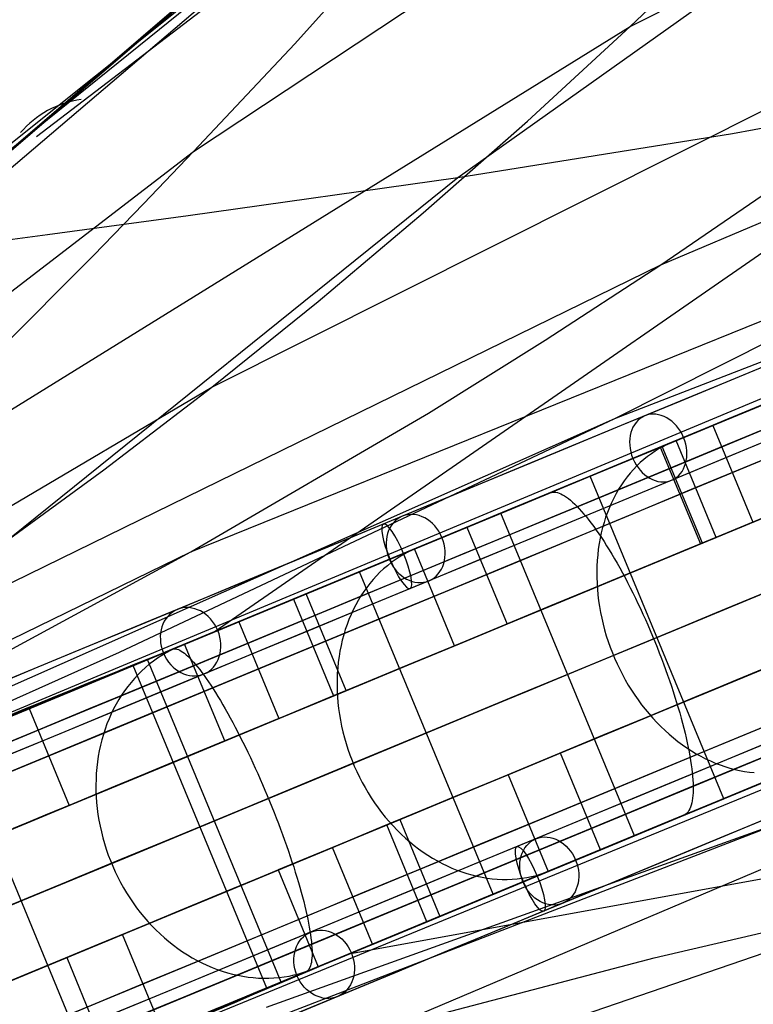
# Model space of a CAD drawing. Extents: x -3378 to 3007, y -425 to 173.
# Tile 201 of 256: x -282 to -219, y -237 to -153. Entities that reach past the tile are written whole.
import ezdxf

# ---------------------------------------------------------------- set-up
doc = ezdxf.new("R2010")
doc.units = 0
doc.layers.add('PREDEFINITO', color=7, linetype='CONTINUOUS')

msp = doc.modelspace()

# ---------------------------------------------------------------- linework, layer by layer
at = {"layer": 'PREDEFINITO'}
for p, q in [((-229.266, -153.382, 2045.296), (-151.865, -114.163, 2250.043)), ((-258.105, -154.857, 1819.001), (-227.045, -120.464, 1806.18)), ((-230.595, -187.079, 2531.204), (-73.934, -126.256, 2909.972)), ((-242.801, -131.864, 1762.158), (-297.355, -175.932, 1605.482)), ((-267.023, -198.53, 2309.743), (-105.762, -133.235, 2712.141)), ((-249.344, -139.191, 1719.987), (-280.286, -162.853, 1637.571)), ((-206.487, -139.669, 1677.792), (-244.086, -166.396, 1579.979)), ((-226.64, -173.86, 2289.64), (-146.327, -139.931, 2492.788)), ((-266.796, -164.126, 1822.987), (-231.265, -140.575, 1924.947)), ((-287.705, -167.583, 1633.711), (-259.065, -144.689, 1720.338)), ((-229.266, -153.382, 2045.296), (-220.495, -145.016, 2040.489)), ((-309.656, -188.65, 1552.223), (-259.535, -145.981, 1696.727)), ((-309.656, -188.65, 1552.223), (-259.535, -145.981, 1696.727)), ((-265.239, -184.376, 2065.648), (-188.225, -145.741, 2269.753)), ((-312.333, -189.627, 1553.425), (-262.52, -146.919, 1698.031)), ((-314.507, -191.413, 1554.711), (-264.937, -148.853, 1699.414)), ((-301.242, -197.908, 1842.249), (-229.266, -153.382, 2045.296)), ((-238.115, -161.51, 2050.229), (-229.266, -153.382, 2045.296)), ((-266.796, -164.126, 1822.987), (-258.105, -154.857, 1819.001)), ((-196.765, -158.188, 1559.869), (-264.935, -205.369, 1384.539)), ((-196.765, -158.188, 1559.869), (-220.497, -162.612, 1569.731)), ((-247.054, -169.39, 2055.276), (-238.115, -161.51, 2050.229)), ((-220.497, -162.612, 1569.731), (-244.086, -166.396, 1579.979)), ((-333.342, -215.233, 1621.232), (-266.796, -164.126, 1822.987)), ((-271.101, -168.625, 1825.111), (-266.796, -164.126, 1822.987)), ((-244.086, -166.396, 1579.979), (-321.877, -228.966, 1375.282)), ((-244.086, -166.396, 1579.979), (-267.278, -169.663, 1590.775)), ((-226.64, -173.86, 2289.64), (-216.839, -167.166, 2284.651)), ((-275.397, -173.044, 1827.331), (-271.101, -168.625, 1825.111)), ((-267.278, -169.663, 1590.775), (-279.357, -171.273, 1596.782)), ((-256.091, -177.014, 2060.421), (-247.054, -169.39, 2055.276)), ((-279.357, -171.273, 1596.782), (-292.117, -172.964, 1603.426)), ((-250.093, -239.401, 2309.743), (-89.894, -171.543, 2712.141)), ((-283.979, -181.647, 1832.026), (-275.397, -173.044, 1827.331)), ((-303.06, -211.264, 2087.013), (-226.64, -173.86, 2289.64)), ((-236.569, -180.334, 2294.641), (-226.64, -173.86, 2289.64)), ((-372.418, -249.894, 2294.478), (-192.006, -174.465, 2751.302)), ((-219.256, -186.454, 2764.504), (-192.006, -174.465, 2751.302)), ((-230.595, -187.079, 2531.204), (-209.092, -176.237, 2521.302)), ((-265.239, -184.376, 2065.648), (-256.091, -177.014, 2060.421)), ((-246.616, -186.596, 2299.658), (-236.569, -180.334, 2294.641)), ((-209.009, -182.203, 1398.886), (-223.476, -188.198, 1394.66)), ((-336.978, -226.766, 1864.603), (-265.239, -184.376, 2065.648)), ((-274.505, -191.471, 2070.94), (-265.239, -184.376, 2065.648)), ((-225.101, -188.874, 2756.574), (-215.759, -185.006, 2769.144)), ((-267.023, -198.53, 2309.743), (-246.616, -186.596, 2299.658)), ((-372.417, -249.894, 2160.979), (-230.595, -187.079, 2531.204)), ((-273.168, -207.133, 2551.254), (-230.595, -187.079, 2531.204)), ((-222.182, -187.662, 2759.647), (-218.738, -195.977, 2759.647)), ((-223.476, -188.198, 1394.66), (-238.023, -194.225, 1390.776)), ((-222.825, -187.928, 2768.353), (-225.694, -189.117, 2770.874)), ((-234.187, -192.635, 2743.79), (-225.101, -188.874, 2756.574)), ((-226.423, -189.457, 2771.526), (-226.776, -189.652, 2771.851)), ((-226.687, -189.528, 1392.77), (-223.243, -197.843, 1392.77)), ((-223.071, -197.772, 2763.39), (-226.515, -189.457, 2763.39)), ((-226.062, -189.279, 2771.2), (-226.423, -189.457, 2771.526)), ((-225.694, -189.117, 2770.874), (-226.062, -189.279, 2771.2)), ((-221.883, -197.28, 1386.953), (-225.327, -188.965, 1386.953)), ((-227.784, -190.33, 2772.818), (-228.102, -190.586, 2773.136)), ((-227.457, -190.088, 2772.498), (-227.784, -190.33, 2772.818)), ((-227.12, -189.862, 2772.175), (-227.457, -190.088, 2772.498)), ((-226.776, -189.652, 2771.851), (-227.12, -189.862, 2772.175)), ((-228.708, -191.143, 2773.764), (-228.996, -191.443, 2774.073)), ((-228.41, -190.857, 2773.452), (-228.708, -191.143, 2773.764)), ((-228.102, -190.586, 2773.136), (-228.41, -190.857, 2773.452)), ((-283.894, -198.309, 2076.279), (-274.505, -191.471, 2070.94)), ((-232.704, -192.021, 2728.247), (-240.167, -195.112, 2734.141)), ((-221.224, -219.737, 2728.247), (-232.704, -192.021, 2728.247)), ((-229.273, -191.756, 2774.379), (-229.539, -192.083, 2774.68)), ((-228.996, -191.443, 2774.073), (-229.273, -191.756, 2774.379)), ((-243.014, -196.288, 2730.799), (-234.187, -192.635, 2743.79)), ((-230.036, -192.775, 2775.268), (-230.267, -193.14, 2775.554)), ((-229.794, -192.423, 2774.976), (-230.036, -192.775, 2775.268)), ((-229.539, -192.083, 2774.68), (-229.794, -192.423, 2774.976)), ((-237.007, -193.803, 1383.869), (-236.162, -193.453, 1379.975)), ((-236.162, -193.453, 1379.975), (-236.05, -193.416, 1379.471)), ((-236.05, -193.416, 1379.471), (-235.93, -193.395, 1378.968)), ((-235.93, -193.395, 1378.968), (-235.804, -193.392, 1378.466)), ((-235.804, -193.392, 1378.466), (-235.672, -193.404, 1377.965)), ((-235.672, -193.404, 1377.965), (-235.533, -193.434, 1377.467)), ((-235.533, -193.434, 1377.467), (-235.388, -193.479, 1376.972)), ((-235.388, -193.479, 1376.972), (-235.238, -193.542, 1376.481)), ((-235.238, -193.542, 1376.481), (-235.081, -193.62, 1375.993)), ((-235.081, -193.62, 1375.993), (-234.919, -193.716, 1375.511)), ((-234.919, -193.716, 1375.511), (-234.752, -193.827, 1375.033)), ((-230.486, -193.516, 2775.835), (-230.691, -193.904, 2776.109)), ((-230.267, -193.14, 2775.554), (-230.486, -193.516, 2775.835)), ((-238.023, -194.225, 1390.776), (-252.666, -200.29, 1387.232)), ((-240.385, -195.202, 1399.446), (-238.274, -194.327, 1389.711)), ((-234.752, -193.827, 1375.033), (-234.58, -193.954, 1374.562)), ((-234.58, -193.954, 1374.562), (-234.402, -194.097, 1374.097)), ((-234.402, -194.097, 1374.097), (-234.22, -194.256, 1373.639)), ((-234.22, -194.256, 1373.639), (-234.033, -194.431, 1373.189)), ((-234.033, -194.431, 1373.189), (-233.842, -194.621, 1372.747)), ((-230.885, -194.302, 2776.378), (-231.065, -194.711, 2776.64)), ((-230.691, -193.904, 2776.109), (-230.885, -194.302, 2776.378)), ((-228.904, -222.918, 1399.446), (-240.385, -195.202, 1399.446)), ((-233.842, -194.621, 1372.747), (-233.647, -194.826, 1372.313)), ((-233.647, -194.826, 1372.313), (-233.448, -195.046, 1371.888)), ((-233.448, -195.046, 1371.888), (-233.246, -195.28, 1371.474)), ((-233.246, -195.28, 1371.474), (-233.04, -195.529, 1371.069)), ((-231.231, -195.129, 2776.895), (-231.385, -195.557, 2777.143)), ((-231.065, -194.711, 2776.64), (-231.231, -195.129, 2776.895)), ((-251.58, -199.832, 2717.604), (-243.014, -196.288, 2730.799)), ((-233.04, -195.529, 1371.069), (-232.831, -195.792, 1370.675)), ((-232.831, -195.792, 1370.675), (-232.619, -196.068, 1370.292)), ((-232.619, -196.068, 1370.292), (-232.404, -196.358, 1369.92)), ((-231.525, -195.994, 2777.384), (-231.651, -196.439, 2777.617)), ((-231.385, -195.557, 2777.143), (-231.525, -195.994, 2777.384)), ((-218.738, -195.977, 2759.647), (-223.071, -197.772, 2763.39)), ((-244.645, -196.967, 2737.678), (-247.631, -198.203, 2740.036)), ((-243.302, -196.41, 2729.453), (-239.858, -204.725, 2729.453)), ((-232.404, -196.358, 1369.92), (-232.188, -196.661, 1369.561)), ((-232.188, -196.661, 1369.561), (-231.969, -196.977, 1369.213)), ((-231.969, -196.977, 1369.213), (-231.748, -197.305, 1368.879)), ((-231.763, -196.892, 2777.841), (-231.861, -197.352, 2778.058)), ((-231.651, -196.439, 2777.617), (-231.763, -196.892, 2777.841)), ((-231.944, -197.819, 2778.266), (-232.014, -198.292, 2778.465)), ((-231.861, -197.352, 2778.058), (-231.944, -197.819, 2778.266)), ((-231.748, -197.305, 1368.879), (-231.525, -197.645, 1368.558)), ((-231.525, -197.645, 1368.558), (-231.302, -197.997, 1368.251)), ((-223.243, -197.843, 1392.77), (-221.883, -197.28, 1386.953)), ((-372.417, -249.891, 2027.773), (-267.023, -198.53, 2309.743)), ((-287.78, -209.758, 2319.91), (-267.023, -198.53, 2309.743)), ((-248.757, -198.757, 2740.95), (-249.117, -198.973, 2741.253)), ((-248.389, -198.556, 2740.646), (-248.757, -198.757, 2740.95)), ((-248.013, -198.372, 2740.341), (-248.389, -198.556, 2740.646)), ((-247.631, -198.203, 2740.036), (-248.013, -198.372, 2740.341)), ((-244.361, -206.591, 2732.952), (-247.806, -198.276, 2732.952)), ((-232.069, -198.77, 2778.655), (-232.11, -199.254, 2778.835)), ((-232.014, -198.292, 2778.465), (-232.069, -198.77, 2778.655)), ((-231.302, -197.997, 1368.251), (-231.077, -198.359, 1367.957)), ((-231.077, -198.359, 1367.957), (-230.851, -198.733, 1367.678)), ((-230.851, -198.733, 1367.678), (-230.625, -199.116, 1367.413)), ((-249.81, -199.453, 2741.855), (-250.143, -199.716, 2742.152)), ((-249.468, -199.206, 2741.555), (-249.81, -199.453, 2741.855)), ((-249.117, -198.973, 2741.253), (-249.468, -199.206, 2741.555)), ((-232.11, -199.254, 2778.835), (-232.136, -199.742, 2779.007)), ((-230.625, -199.116, 1367.413), (-230.399, -199.509, 1367.164)), ((-230.399, -199.509, 1367.164), (-230.173, -199.912, 1366.93)), ((-252.666, -200.29, 1387.232), (-267.407, -206.391, 1384.027)), ((-252.528, -200.232, 2697.198), (-260.26, -203.435, 2702.67)), ((-259.88, -203.267, 2704.21), (-251.58, -199.832, 2717.604)), ((-241.047, -227.948, 2697.198), (-252.528, -200.232, 2697.198)), ((-250.778, -200.284, 2742.739), (-251.08, -200.59, 2743.028)), ((-250.466, -199.993, 2742.447), (-250.778, -200.284, 2742.739)), ((-250.143, -199.716, 2742.152), (-250.466, -199.993, 2742.447)), ((-232.136, -199.742, 2779.007), (-232.147, -200.234, 2779.168)), ((-232.147, -200.234, 2779.168), (-232.145, -200.729, 2779.32)), ((-230.173, -199.912, 1366.93), (-229.947, -200.323, 1366.711)), ((-229.947, -200.323, 1366.711), (-229.721, -200.743, 1366.508)), ((-251.651, -201.242, 2743.595), (-251.919, -201.588, 2743.873)), ((-251.371, -200.909, 2743.314), (-251.651, -201.242, 2743.595)), ((-251.08, -200.59, 2743.028), (-251.371, -200.909, 2743.314)), ((-232.145, -200.729, 2779.32), (-232.127, -201.226, 2779.462)), ((-232.127, -201.226, 2779.462), (-232.095, -201.726, 2779.593)), ((-229.721, -200.743, 1366.508), (-229.497, -201.171, 1366.321)), ((-229.497, -201.171, 1366.321), (-229.273, -201.605, 1366.15)), ((-253.672, -210.447, 1379.1), (-257.116, -202.132, 1379.1)), ((-252.175, -201.945, 2744.145), (-252.419, -202.316, 2744.413)), ((-251.919, -201.588, 2743.873), (-252.175, -201.945, 2744.145)), ((-232.095, -201.726, 2779.593), (-232.049, -202.228, 2779.714)), ((-229.273, -201.605, 1366.15), (-229.051, -202.047, 1365.996)), ((-229.051, -202.047, 1365.996), (-228.831, -202.495, 1365.859)), ((-258.222, -202.59, 1384.98), (-254.778, -210.905, 1384.98)), ((-252.651, -202.697, 2744.676), (-252.869, -203.09, 2744.933)), ((-252.419, -202.316, 2744.413), (-252.651, -202.697, 2744.676)), ((-232.049, -202.228, 2779.714), (-231.988, -202.73, 2779.824)), ((-231.988, -202.73, 2779.824), (-231.913, -203.232, 2779.924)), ((-228.831, -202.495, 1365.859), (-228.612, -202.949, 1365.738)), ((-228.612, -202.949, 1365.738), (-228.396, -203.407, 1365.635)), ((-360.939, -277.607, 2294.478), (-180.032, -203.372, 2751.302)), ((-267.911, -206.592, 2690.624), (-259.88, -203.267, 2704.21)), ((-253.267, -203.907, 2745.429), (-253.446, -204.331, 2745.667)), ((-253.075, -203.494, 2745.184), (-253.267, -203.907, 2745.429)), ((-252.869, -203.09, 2744.933), (-253.075, -203.494, 2745.184)), ((-231.913, -203.232, 2779.924), (-231.824, -203.735, 2780.013)), ((-231.824, -203.735, 2780.013), (-231.72, -204.236, 2780.091)), ((-228.396, -203.407, 1365.635), (-228.182, -203.871, 1365.548)), ((-228.182, -203.871, 1365.548), (-227.97, -204.339, 1365.479)), ((-262.905, -204.53, 2698.258), (-259.461, -212.845, 2698.258)), ((-253.61, -204.763, 2745.899), (-253.761, -205.205, 2746.124)), ((-253.446, -204.331, 2745.667), (-253.61, -204.763, 2745.899)), ((-239.858, -204.725, 2729.453), (-244.361, -206.591, 2732.952)), ((-231.72, -204.236, 2780.091), (-231.603, -204.736, 2780.158)), ((-231.603, -204.736, 2780.158), (-231.471, -205.234, 2780.214)), ((-227.97, -204.339, 1365.479), (-227.762, -204.81, 1365.426)), ((-264.9, -205.357, 2705.953), (-267.994, -206.638, 2708.142)), ((-253.761, -205.205, 2746.124), (-253.898, -205.654, 2746.342)), ((-231.471, -205.234, 2780.214), (-231.326, -205.729, 2780.259)), ((-227.762, -204.81, 1365.426), (-227.557, -205.284, 1365.392)), ((-227.557, -205.284, 1365.392), (-227.355, -205.76, 1365.374)), ((-267.407, -206.391, 1384.027), (-282.24, -212.527, 1381.166)), ((-254.02, -206.111, 2746.552), (-254.128, -206.576, 2746.755)), ((-253.898, -205.654, 2746.342), (-254.02, -206.111, 2746.552)), ((-231.326, -205.729, 2780.259), (-231.167, -206.22, 2780.293)), ((-231.167, -206.22, 2780.293), (-230.995, -206.708, 2780.316)), ((-227.355, -205.76, 1365.374), (-227.157, -206.239, 1365.374)), ((-227.157, -206.239, 1365.374), (-226.963, -206.719, 1365.392)), ((-322.303, -229.141, 2575.031), (-273.168, -207.133, 2551.254)), ((-275.666, -209.804, 2676.855), (-267.911, -206.592, 2690.624)), ((-269.162, -207.209, 2708.991), (-269.536, -207.431, 2709.272)), ((-269.3, -207.179, 1376.538), (-268.628, -206.901, 1372.604)), ((-268.78, -207.002, 2708.708), (-269.162, -207.209, 2708.991)), ((-268.39, -206.812, 2708.425), (-268.78, -207.002, 2708.708)), ((-268.628, -206.901, 1372.604), (-268.537, -206.873, 1372.095)), ((-268.537, -206.873, 1372.095), (-268.44, -206.862, 1371.587)), ((-268.44, -206.862, 1371.587), (-268.336, -206.867, 1371.079)), ((-267.994, -206.638, 2708.142), (-268.39, -206.812, 2708.425)), ((-268.336, -206.867, 1371.079), (-268.226, -206.889, 1370.574)), ((-268.226, -206.889, 1370.574), (-268.109, -206.927, 1370.071)), ((-268.109, -206.927, 1370.071), (-267.986, -206.982, 1369.571)), ((-267.986, -206.982, 1369.571), (-267.857, -207.053, 1369.074)), ((-267.857, -207.053, 1369.074), (-267.723, -207.141, 1368.582)), ((-267.723, -207.141, 1368.582), (-267.582, -207.245, 1368.095)), ((-267.582, -207.245, 1368.095), (-267.436, -207.365, 1367.613)), ((-264.122, -214.776, 2701.506), (-267.566, -206.461, 2701.506)), ((-254.222, -207.046, 2746.949), (-254.3, -207.523, 2747.135)), ((-254.128, -206.576, 2746.755), (-254.222, -207.046, 2746.949)), ((-230.995, -206.708, 2780.316), (-230.81, -207.192, 2780.327)), ((-230.81, -207.192, 2780.327), (-230.612, -207.67, 2780.327)), ((-226.963, -206.719, 1365.392), (-226.772, -207.199, 1365.426)), ((-226.772, -207.199, 1365.426), (-226.587, -207.679, 1365.479)), ((-270.758, -207.783, 2665.264), (-278.739, -211.089, 2670.301)), ((-271.99, -208.293, 1392.27), (-270.309, -207.597, 1382.438)), ((-259.278, -235.499, 2665.264), (-270.758, -207.783, 2665.264)), ((-270.256, -207.922, 2709.83), (-270.603, -208.19, 2710.107)), ((-269.901, -207.669, 2709.552), (-270.256, -207.922, 2709.83)), ((-269.536, -207.431, 2709.272), (-269.901, -207.669, 2709.552)), ((-267.436, -207.365, 1367.613), (-267.284, -207.501, 1367.137)), ((-267.284, -207.501, 1367.137), (-267.127, -207.652, 1366.667)), ((-267.127, -207.652, 1366.667), (-266.965, -207.82, 1366.205)), ((-266.965, -207.82, 1366.205), (-266.798, -208.003, 1365.75)), ((-266.798, -208.003, 1365.75), (-266.627, -208.2, 1365.303)), ((-254.364, -208.005, 2747.313), (-254.413, -208.492, 2747.482)), ((-254.3, -207.523, 2747.135), (-254.364, -208.005, 2747.313)), ((-230.612, -207.67, 2780.327), (-230.401, -208.143, 2780.316)), ((-230.401, -208.143, 2780.316), (-230.178, -208.609, 2780.293)), ((-226.587, -207.679, 1365.479), (-226.405, -208.16, 1365.548)), ((-260.509, -236.01, 1392.27), (-271.99, -208.293, 1392.27)), ((-271.265, -208.77, 2710.652), (-271.58, -209.081, 2710.92)), ((-270.939, -208.473, 2710.38), (-271.265, -208.77, 2710.652)), ((-270.603, -208.19, 2710.107), (-270.939, -208.473, 2710.38)), ((-266.627, -208.2, 1365.303), (-266.451, -208.413, 1364.865)), ((-266.451, -208.413, 1364.865), (-266.271, -208.641, 1364.436)), ((-266.271, -208.641, 1364.436), (-266.087, -208.883, 1364.017)), ((-266.087, -208.883, 1364.017), (-265.899, -209.139, 1363.608)), ((-254.447, -208.983, 2747.642), (-254.466, -209.478, 2747.793)), ((-254.413, -208.492, 2747.482), (-254.447, -208.983, 2747.642)), ((-230.178, -208.609, 2780.293), (-229.942, -209.069, 2780.259)), ((-226.405, -208.16, 1365.548), (-226.229, -208.639, 1365.635)), ((-226.229, -208.639, 1365.635), (-226.058, -209.116, 1365.738)), ((-283.144, -212.902, 2662.907), (-275.666, -209.804, 2676.855)), ((-272.177, -209.744, 2711.446), (-272.458, -210.095, 2711.704)), ((-271.884, -209.406, 2711.185), (-272.177, -209.744, 2711.446)), ((-271.58, -209.081, 2710.92), (-271.884, -209.406, 2711.185)), ((-265.899, -209.139, 1363.608), (-265.707, -209.409, 1363.21)), ((-265.707, -209.409, 1363.21), (-265.512, -209.693, 1362.823)), ((-265.512, -209.693, 1362.823), (-265.314, -209.99, 1362.448)), ((-254.466, -209.478, 2747.793), (-254.47, -209.976, 2747.935)), ((-229.942, -209.069, 2780.259), (-229.695, -209.522, 2780.214)), ((-229.695, -209.522, 2780.214), (-229.436, -209.967, 2780.158)), ((-226.058, -209.116, 1365.738), (-225.891, -209.591, 1365.859)), ((-225.891, -209.591, 1365.859), (-225.73, -210.064, 1365.996)), ((-272.726, -210.458, 2711.957), (-272.983, -210.833, 2712.205)), ((-272.458, -210.095, 2711.704), (-272.726, -210.458, 2711.957)), ((-265.314, -209.99, 1362.448), (-265.113, -210.3, 1362.085)), ((-265.113, -210.3, 1362.085), (-264.909, -210.622, 1361.735)), ((-264.909, -210.622, 1361.735), (-264.703, -210.956, 1361.397)), ((-254.778, -210.905, 1384.98), (-253.672, -210.447, 1379.1)), ((-254.47, -209.976, 2747.935), (-254.46, -210.477, 2748.067)), ((-254.46, -210.477, 2748.067), (-254.434, -210.979, 2748.19)), ((-229.436, -209.967, 2780.158), (-229.166, -210.403, 2780.091)), ((-229.166, -210.403, 2780.091), (-228.884, -210.831, 2780.013)), ((-225.73, -210.064, 1365.996), (-225.575, -210.533, 1366.15)), ((-225.575, -210.533, 1366.15), (-225.426, -210.999, 1366.321)), ((-273.226, -211.22, 2712.449), (-273.456, -211.617, 2712.688)), ((-272.983, -210.833, 2712.205), (-273.226, -211.22, 2712.449)), ((-264.703, -210.956, 1361.397), (-264.495, -211.302, 1361.073)), ((-264.495, -211.302, 1361.073), (-264.285, -211.659, 1360.762)), ((-254.434, -210.979, 2748.19), (-254.393, -211.483, 2748.303)), ((-254.393, -211.483, 2748.303), (-254.337, -211.987, 2748.407)), ((-228.884, -210.831, 2780.013), (-228.592, -211.249, 2779.924)), ((-228.592, -211.249, 2779.924), (-228.29, -211.658, 2779.824)), ((-225.426, -210.999, 1366.321), (-225.282, -211.46, 1366.508)), ((-225.282, -211.46, 1366.508), (-225.145, -211.916, 1366.711)), ((-280.933, -211.998, 2666.198), (-277.489, -220.313, 2666.198)), ((-273.673, -212.026, 2712.921), (-273.877, -212.444, 2713.148)), ((-273.456, -211.617, 2712.688), (-273.673, -212.026, 2712.921)), ((-264.285, -211.659, 1360.762), (-264.073, -212.027, 1360.466)), ((-264.073, -212.027, 1360.466), (-263.86, -212.405, 1360.184)), ((-254.337, -211.987, 2748.407), (-254.267, -212.492, 2748.5)), ((-228.29, -211.658, 2779.824), (-227.978, -212.056, 2779.714)), ((-227.978, -212.056, 2779.714), (-227.656, -212.443, 2779.593)), ((-225.145, -211.916, 1366.711), (-225.014, -212.367, 1366.93)), ((-225.014, -212.367, 1366.93), (-224.889, -212.811, 1367.164)), ((-274.066, -212.872, 2713.37), (-274.242, -213.309, 2713.585)), ((-273.877, -212.444, 2713.148), (-274.066, -212.872, 2713.37)), ((-259.461, -212.845, 2698.258), (-264.122, -214.776, 2701.506)), ((-263.86, -212.405, 1360.184), (-263.645, -212.793, 1359.916)), ((-263.645, -212.793, 1359.916), (-263.43, -213.191, 1359.664)), ((-263.43, -213.191, 1359.664), (-263.214, -213.598, 1359.428)), ((-254.267, -212.492, 2748.5), (-254.182, -212.996, 2748.583)), ((-254.182, -212.996, 2748.583), (-254.082, -213.498, 2748.656)), ((-227.656, -212.443, 2779.593), (-227.325, -212.819, 2779.462)), ((-227.325, -212.819, 2779.462), (-226.986, -213.184, 2779.32)), ((-226.986, -213.184, 2779.32), (-226.638, -213.536, 2779.168)), ((-224.889, -212.811, 1367.164), (-224.771, -213.25, 1367.413)), ((-274.403, -213.755, 2713.794), (-274.549, -214.208, 2713.996)), ((-274.242, -213.309, 2713.585), (-274.403, -213.755, 2713.794)), ((-263.214, -213.598, 1359.428), (-262.998, -214.014, 1359.207)), ((-262.998, -214.014, 1359.207), (-262.782, -214.437, 1359.002)), ((-254.082, -213.498, 2748.656), (-253.967, -213.999, 2748.719)), ((-253.967, -213.999, 2748.719), (-253.838, -214.498, 2748.772)), ((-226.638, -213.536, 2779.168), (-226.282, -213.875, 2779.007)), ((-226.282, -213.875, 2779.007), (-225.918, -214.202, 2778.835)), ((-224.771, -213.25, 1367.413), (-224.66, -213.681, 1367.678)), ((-224.66, -213.681, 1367.678), (-224.555, -214.104, 1367.957)), ((-275.874, -242.374, 2632.583), (-287.354, -214.657, 2632.583)), ((-274.681, -214.669, 2714.191), (-274.799, -215.138, 2714.379)), ((-274.549, -214.208, 2713.996), (-274.681, -214.669, 2714.191)), ((-262.782, -214.437, 1359.002), (-262.565, -214.868, 1358.813)), ((-262.565, -214.868, 1358.813), (-262.349, -215.306, 1358.641)), ((-253.838, -214.498, 2748.772), (-253.695, -214.994, 2748.814)), ((-225.918, -214.202, 2778.835), (-225.547, -214.515, 2778.655)), ((-225.547, -214.515, 2778.655), (-225.17, -214.814, 2778.465)), ((-225.17, -214.814, 2778.465), (-224.786, -215.1, 2778.266)), ((-224.555, -214.104, 1367.957), (-224.458, -214.519, 1368.251)), ((-224.458, -214.519, 1368.251), (-224.367, -214.926, 1368.558)), ((-274.901, -215.612, 2714.56), (-274.988, -216.092, 2714.732)), ((-274.799, -215.138, 2714.379), (-274.901, -215.612, 2714.56)), ((-262.349, -215.306, 1358.641), (-262.134, -215.75, 1358.485)), ((-262.134, -215.75, 1358.485), (-261.92, -216.201, 1358.346)), ((-253.695, -214.994, 2748.814), (-253.538, -215.487, 2748.845)), ((-253.538, -215.487, 2748.845), (-253.367, -215.975, 2748.866)), ((-224.786, -215.1, 2778.266), (-224.397, -215.37, 2778.058)), ((-224.397, -215.37, 2778.058), (-224.002, -215.627, 2777.841)), ((-224.367, -214.926, 1368.558), (-224.284, -215.324, 1368.879)), ((-224.284, -215.324, 1368.879), (-224.208, -215.712, 1369.213)), ((-224.208, -215.712, 1369.213), (-224.14, -216.09, 1369.561)), ((-224.002, -215.627, 2777.841), (-223.603, -215.868, 2777.617)), ((-275.06, -216.578, 2714.897), (-275.117, -217.068, 2715.054)), ((-274.988, -216.092, 2714.732), (-275.06, -216.578, 2714.897)), ((-261.92, -216.201, 1358.346), (-261.706, -216.657, 1358.224)), ((-253.367, -215.975, 2748.866), (-253.182, -216.459, 2748.877)), ((-253.182, -216.459, 2748.877), (-252.984, -216.937, 2748.877)), ((-235.266, -215.812, 2729.453), (-239.769, -217.677, 2732.952)), ((-231.821, -224.127, 2729.453), (-235.266, -215.812, 2729.453)), ((-211.995, -215.914, 1394.66), (-226.544, -221.939, 1390.776)), ((-224.14, -216.09, 1369.561), (-224.079, -216.458, 1369.92)), ((-224.079, -216.458, 1369.92), (-224.026, -216.814, 1370.292)), ((-223.603, -215.868, 2777.617), (-223.199, -216.093, 2777.384)), ((-223.199, -216.093, 2777.384), (-222.792, -216.303, 2777.143)), ((-222.792, -216.303, 2777.143), (-222.38, -216.497, 2776.895)), ((-222.706, -220.351, 2743.79), (-213.622, -216.585, 2756.574)), ((-222.38, -216.497, 2776.895), (-221.967, -216.675, 2776.64)), ((-275.117, -217.068, 2715.054), (-275.158, -217.562, 2715.203)), ((-261.706, -216.657, 1358.224), (-261.495, -217.117, 1358.12)), ((-261.495, -217.117, 1358.12), (-261.284, -217.583, 1358.032)), ((-252.984, -216.937, 2748.877), (-252.773, -217.409, 2748.866)), ((-252.773, -217.409, 2748.866), (-252.548, -217.876, 2748.845)), ((-224.026, -216.814, 1370.292), (-223.98, -217.16, 1370.675)), ((-223.98, -217.16, 1370.675), (-223.942, -217.493, 1371.069)), ((-221.967, -216.675, 2776.64), (-221.55, -216.837, 2776.378)), ((-221.55, -216.837, 2776.378), (-221.132, -216.982, 2776.109)), ((-221.132, -216.982, 2776.109), (-220.712, -217.111, 2775.835)), ((-220.712, -217.111, 2775.835), (-220.292, -217.222, 2775.554)), ((-220.292, -217.222, 2775.554), (-219.871, -217.317, 2775.268)), ((-219.871, -217.317, 2775.268), (-219.45, -217.394, 2774.976)), ((-219.45, -217.394, 2774.976), (-219.03, -217.455, 2774.68)), ((-219.03, -217.455, 2774.68), (-218.611, -217.498, 2774.379)), ((-275.184, -218.06, 2715.343), (-275.195, -218.561, 2715.475)), ((-275.158, -217.562, 2715.203), (-275.184, -218.06, 2715.343)), ((-261.284, -217.583, 1358.032), (-261.076, -218.051, 1357.962)), ((-261.076, -218.051, 1357.962), (-260.87, -218.524, 1357.91)), ((-171.888, -218.247, 1559.869), (-253.453, -233.089, 1384.539)), ((-252.548, -217.876, 2748.845), (-252.311, -218.335, 2748.814)), ((-239.769, -217.677, 2732.952), (-236.325, -225.992, 2732.952)), ((-223.942, -217.493, 1371.069), (-223.911, -217.815, 1371.474)), ((-223.911, -217.815, 1371.474), (-223.889, -218.124, 1371.888)), ((-223.889, -218.124, 1371.888), (-223.874, -218.42, 1372.313)), ((-275.195, -218.561, 2715.475), (-275.19, -219.064, 2715.598)), ((-275.19, -219.064, 2715.598), (-275.17, -219.568, 2715.712)), ((-260.87, -218.524, 1357.91), (-260.666, -218.998, 1357.874)), ((-260.666, -218.998, 1357.874), (-260.465, -219.475, 1357.857)), ((-252.311, -218.335, 2748.814), (-252.062, -218.787, 2748.772)), ((-252.062, -218.787, 2748.772), (-251.8, -219.231, 2748.719)), ((-223.868, -218.972, 1373.189), (-223.876, -219.228, 1373.639)), ((-223.874, -218.42, 1372.313), (-223.867, -218.703, 1372.747)), ((-223.867, -218.703, 1372.747), (-223.868, -218.972, 1373.189)), ((-275.17, -219.568, 2715.712), (-275.134, -220.074, 2715.817)), ((-260.465, -219.475, 1357.857), (-260.267, -219.954, 1357.857)), ((-260.267, -219.954, 1357.857), (-260.072, -220.433, 1357.874)), ((-251.8, -219.231, 2748.719), (-251.527, -219.666, 2748.656)), ((-251.527, -219.666, 2748.656), (-251.242, -220.092, 2748.583)), ((-228.686, -222.828, 2734.141), (-221.224, -219.737, 2728.247)), ((-223.949, -219.908, 1375.033), (-223.989, -220.105, 1375.511)), ((-223.917, -219.696, 1374.562), (-223.949, -219.908, 1375.033)), ((-223.893, -219.469, 1374.097), (-223.917, -219.696, 1374.562)), ((-223.876, -219.228, 1373.639), (-223.893, -219.469, 1374.097)), ((-277.489, -220.313, 2666.198), (-282.296, -222.304, 2669.188)), ((-275.134, -220.074, 2715.817), (-275.083, -220.581, 2715.913)), ((-275.083, -220.581, 2715.913), (-275.017, -221.087, 2715.999)), ((-260.072, -220.433, 1357.874), (-259.88, -220.913, 1357.91)), ((-251.242, -220.092, 2748.583), (-250.946, -220.509, 2748.5)), ((-250.946, -220.509, 2748.5), (-250.639, -220.915, 2748.407)), ((-231.531, -224.01, 2730.799), (-222.706, -220.351, 2743.79)), ((-224.223, -220.738, 1377.467), (-224.301, -220.857, 1377.965)), ((-224.153, -220.603, 1376.972), (-224.223, -220.738, 1377.467)), ((-224.091, -220.453, 1376.48), (-224.153, -220.603, 1376.972)), ((-224.036, -220.286, 1375.993), (-224.091, -220.453, 1376.48)), ((-223.989, -220.105, 1375.511), (-224.036, -220.286, 1375.993)), ((-275.017, -221.087, 2715.999), (-274.936, -221.592, 2716.077)), ((-274.936, -221.592, 2716.077), (-274.839, -222.096, 2716.145)), ((-259.88, -220.913, 1357.91), (-259.692, -221.392, 1357.962)), ((-259.692, -221.392, 1357.962), (-259.508, -221.871, 1358.032)), ((-250.639, -220.915, 2748.407), (-250.322, -221.311, 2748.303)), ((-250.322, -221.311, 2748.303), (-249.995, -221.696, 2748.19)), ((-250.186, -221.992, 1384.98), (-249.08, -221.534, 1379.1)), ((-249.08, -221.534, 1379.1), (-245.636, -229.849, 1379.1)), ((-224.682, -221.169, 1379.975), (-225.526, -221.519, 1383.869)), ((-224.576, -221.116, 1379.471), (-224.682, -221.169, 1379.975)), ((-224.477, -221.046, 1378.968), (-224.576, -221.116, 1379.471)), ((-224.385, -220.959, 1378.466), (-224.477, -221.046, 1378.968)), ((-224.301, -220.857, 1377.965), (-224.385, -220.959, 1378.466)), ((-360.938, -277.607, 2160.979), (-216.238, -221.74, 2531.204)), ((-274.839, -222.096, 2716.145), (-274.727, -222.599, 2716.203)), ((-260.522, -237.663, 2551.254), (-216.238, -221.74, 2531.204)), ((-259.508, -221.871, 1358.032), (-259.328, -222.349, 1358.12)), ((-259.328, -222.349, 1358.12), (-259.152, -222.824, 1358.224)), ((-246.742, -230.307, 1384.98), (-250.186, -221.992, 1384.98)), ((-249.995, -221.696, 2748.19), (-249.658, -222.07, 2748.067)), ((-249.658, -222.07, 2748.067), (-249.311, -222.431, 2747.935)), ((-249.311, -222.431, 2747.935), (-248.956, -222.781, 2747.793)), ((-226.544, -221.939, 1390.776), (-241.186, -228.004, 1387.232)), ((-226.793, -222.044, 1389.711), (-228.904, -222.918, 1399.446)), ((-274.727, -222.599, 2716.203), (-274.601, -223.098, 2716.251)), ((-274.601, -223.098, 2716.251), (-274.46, -223.595, 2716.29)), ((-259.152, -222.824, 1358.224), (-258.98, -223.297, 1358.346)), ((-258.98, -223.297, 1358.346), (-258.813, -223.767, 1358.485)), ((-248.956, -222.781, 2747.793), (-248.593, -223.117, 2747.642)), ((-248.593, -223.117, 2747.642), (-248.221, -223.44, 2747.482)), ((-274.46, -223.595, 2716.29), (-274.304, -224.088, 2716.32)), ((-274.304, -224.088, 2716.32), (-274.134, -224.577, 2716.339)), ((-254.868, -223.931, 2698.258), (-259.53, -225.862, 2701.506)), ((-258.813, -223.767, 1358.485), (-258.651, -224.234, 1358.641)), ((-251.424, -232.246, 2698.258), (-254.868, -223.931, 2698.258)), ((-248.221, -223.44, 2747.482), (-247.842, -223.75, 2747.313)), ((-247.842, -223.75, 2747.313), (-247.456, -224.046, 2747.135)), ((-247.456, -224.046, 2747.135), (-247.064, -224.327, 2746.949)), ((-240.094, -227.56, 2717.604), (-231.531, -224.01, 2730.799)), ((-274.134, -224.577, 2716.339), (-273.95, -225.061, 2716.349)), ((-273.95, -225.061, 2716.349), (-273.752, -225.539, 2716.349)), ((-258.651, -224.234, 1358.641), (-258.494, -224.696, 1358.813)), ((-258.494, -224.696, 1358.813), (-258.342, -225.154, 1359.002)), ((-247.064, -224.327, 2746.949), (-246.665, -224.594, 2746.755)), ((-246.665, -224.594, 2746.755), (-246.26, -224.846, 2746.552)), ((-246.26, -224.846, 2746.552), (-245.85, -225.083, 2746.342)), ((-236.15, -225.92, 2740.036), (-233.165, -224.683, 2737.678)), ((-273.752, -225.539, 2716.349), (-273.54, -226.011, 2716.339)), ((-259.53, -225.862, 2701.506), (-256.086, -234.177, 2701.506)), ((-258.342, -225.154, 1359.002), (-258.196, -225.606, 1359.207)), ((-258.196, -225.606, 1359.207), (-258.055, -226.053, 1359.428)), ((-245.85, -225.083, 2746.342), (-245.436, -225.304, 2746.124)), ((-245.436, -225.304, 2746.124), (-245.017, -225.509, 2745.899)), ((-245.017, -225.509, 2745.899), (-244.595, -225.699, 2745.667)), ((-244.595, -225.699, 2745.667), (-244.169, -225.872, 2745.429)), ((-244.169, -225.872, 2745.429), (-243.74, -226.028, 2745.184)), ((-273.54, -226.011, 2716.339), (-273.315, -226.477, 2716.32)), ((-273.315, -226.477, 2716.32), (-273.076, -226.936, 2716.29)), ((-258.055, -226.053, 1359.428), (-257.92, -226.493, 1359.664)), ((-257.92, -226.493, 1359.664), (-257.791, -226.927, 1359.916)), ((-243.74, -226.028, 2745.184), (-243.31, -226.169, 2744.933)), ((-243.31, -226.169, 2744.933), (-242.878, -226.292, 2744.676)), ((-242.878, -226.292, 2744.676), (-242.444, -226.398, 2744.413)), ((-242.444, -226.398, 2744.413), (-242.01, -226.487, 2744.145)), ((-242.01, -226.487, 2744.145), (-241.576, -226.559, 2743.873)), ((-241.576, -226.559, 2743.873), (-241.142, -226.614, 2743.595)), ((-241.142, -226.614, 2743.595), (-240.709, -226.651, 2743.314)), ((-240.709, -226.651, 2743.314), (-240.277, -226.671, 2743.028)), ((-240.277, -226.671, 2743.028), (-239.847, -226.674, 2742.739)), ((-239.847, -226.674, 2742.739), (-239.42, -226.659, 2742.447)), ((-239.42, -226.659, 2742.447), (-238.996, -226.627, 2742.152)), ((-238.996, -226.627, 2742.152), (-238.575, -226.577, 2741.855)), ((-238.575, -226.577, 2741.855), (-238.158, -226.51, 2741.555)), ((-238.158, -226.51, 2741.555), (-237.746, -226.426, 2741.253)), ((-237.746, -226.426, 2741.253), (-237.338, -226.325, 2740.95)), ((-237.338, -226.325, 2740.95), (-236.936, -226.206, 2740.646)), ((-236.936, -226.206, 2740.646), (-236.54, -226.071, 2740.341)), ((-236.54, -226.071, 2740.341), (-236.15, -225.92, 2740.036)), ((-273.076, -226.936, 2716.29), (-272.825, -227.387, 2716.251)), ((-272.825, -227.387, 2716.251), (-272.561, -227.83, 2716.203)), ((-257.791, -226.927, 1359.916), (-257.668, -227.353, 1360.184)), ((-257.668, -227.353, 1360.184), (-257.551, -227.771, 1360.466)), ((-248.393, -231.001, 2704.21), (-240.094, -227.56, 2717.604)), ((-284.58, -255.879, 2087.013), (-204.094, -228.29, 2289.64)), ((-272.561, -227.83, 2716.203), (-272.284, -228.264, 2716.145)), ((-272.284, -228.264, 2716.145), (-271.996, -228.689, 2716.077)), ((-257.551, -227.771, 1360.466), (-257.441, -228.181, 1360.762)), ((-257.441, -228.181, 1360.762), (-257.337, -228.583, 1361.073)), ((-241.186, -228.004, 1387.232), (-255.924, -234.114, 1384.027)), ((-248.78, -231.151, 2702.67), (-241.047, -227.948, 2697.198)), ((-271.996, -228.689, 2716.077), (-271.696, -229.104, 2715.999)), ((-271.696, -229.104, 2715.999), (-271.385, -229.509, 2715.913)), ((-257.337, -228.583, 1361.073), (-257.24, -228.974, 1361.397)), ((-257.24, -228.974, 1361.397), (-257.149, -229.356, 1361.735)), ((-271.385, -229.509, 2715.913), (-271.063, -229.903, 2715.817)), ((-271.063, -229.903, 2715.817), (-270.731, -230.285, 2715.712)), ((-257.149, -229.356, 1361.735), (-257.065, -229.728, 1362.085)), ((-257.065, -229.728, 1362.085), (-256.988, -230.089, 1362.448)), ((-256.988, -230.089, 1362.448), (-256.919, -230.439, 1362.823)), ((-270.731, -230.285, 2715.712), (-270.388, -230.657, 2715.598)), ((-270.388, -230.657, 2715.598), (-270.036, -231.016, 2715.475)), ((-256.919, -230.439, 1362.823), (-256.856, -230.778, 1363.21)), ((-256.856, -230.778, 1363.21), (-256.801, -231.104, 1363.608)), ((-227.225, -233.41, 2299.658), (-215.692, -230.733, 2294.641)), ((-272.897, -231.399, 2666.198), (-277.703, -233.39, 2669.188)), ((-269.453, -239.714, 2666.198), (-272.897, -231.399, 2666.198)), ((-270.036, -231.016, 2715.475), (-269.674, -231.362, 2715.343)), ((-269.674, -231.362, 2715.343), (-269.304, -231.696, 2715.203)), ((-269.304, -231.696, 2715.203), (-268.925, -232.016, 2715.054)), ((-256.801, -231.104, 1363.608), (-256.752, -231.418, 1364.017)), ((-256.752, -231.418, 1364.017), (-256.711, -231.72, 1364.436)), ((-256.711, -231.72, 1364.436), (-256.678, -232.008, 1364.865)), ((-256.422, -234.328, 2690.624), (-248.393, -231.001, 2704.21)), ((-268.925, -232.016, 2715.054), (-268.538, -232.322, 2714.897)), ((-268.538, -232.322, 2714.897), (-268.144, -232.615, 2714.732)), ((-268.144, -232.615, 2714.732), (-267.743, -232.893, 2714.56)), ((-256.678, -232.008, 1364.865), (-256.652, -232.283, 1365.303)), ((-256.652, -232.283, 1365.303), (-256.633, -232.544, 1365.75)), ((-256.633, -232.544, 1365.75), (-256.622, -232.791, 1366.205)), ((-277.703, -233.39, 2669.188), (-274.259, -241.705, 2669.188)), ((-267.743, -232.893, 2714.56), (-267.335, -233.156, 2714.379)), ((-267.335, -233.156, 2714.379), (-266.921, -233.404, 2714.191)), ((-266.921, -233.404, 2714.191), (-266.502, -233.637, 2713.996)), ((-256.633, -233.446, 1367.613), (-256.651, -233.634, 1368.095)), ((-256.621, -233.242, 1367.137), (-256.633, -233.446, 1367.613)), ((-256.622, -232.791, 1366.205), (-256.618, -233.024, 1366.667)), ((-256.618, -233.024, 1366.667), (-256.621, -233.242, 1367.137)), ((-256.513, -234.354, 2708.142), (-253.42, -233.073, 2705.953)), ((-250.093, -239.401, 2309.743), (-227.225, -233.41, 2299.658)), ((-255.924, -234.114, 1384.027), (-270.751, -240.264, 1381.166)), ((-266.502, -233.637, 2713.996), (-266.077, -233.854, 2713.794)), ((-266.077, -233.854, 2713.794), (-265.648, -234.055, 2713.585)), ((-265.648, -234.055, 2713.585), (-265.215, -234.24, 2713.37)), ((-265.215, -234.24, 2713.37), (-264.779, -234.409, 2713.148)), ((-264.177, -237.541, 2676.855), (-256.422, -234.328, 2690.624)), ((-256.855, -234.341, 1370.574), (-256.917, -234.435, 1371.079)), ((-256.917, -234.512, 2708.425), (-256.513, -234.354, 2708.142)), ((-256.799, -234.232, 1370.071), (-256.855, -234.341, 1370.574)), ((-256.751, -234.106, 1369.571), (-256.799, -234.232, 1370.071)), ((-256.711, -233.964, 1369.074), (-256.751, -234.106, 1369.571)), ((-256.677, -233.807, 1368.582), (-256.711, -233.964, 1369.074)), ((-256.651, -233.634, 1368.095), (-256.677, -233.807, 1368.582)), ((-264.779, -234.409, 2713.148), (-264.339, -234.561, 2712.921)), ((-264.339, -234.561, 2712.921), (-263.897, -234.696, 2712.688)), ((-263.897, -234.696, 2712.688), (-263.453, -234.814, 2712.449)), ((-263.453, -234.814, 2712.449), (-263.007, -234.916, 2712.205)), ((-263.007, -234.916, 2712.205), (-262.561, -235, 2711.957)), ((-262.561, -235, 2711.957), (-262.114, -235.066, 2711.704)), ((-262.114, -235.066, 2711.704), (-261.668, -235.116, 2711.446)), ((-261.668, -235.116, 2711.446), (-261.222, -235.148, 2711.185)), ((-261.222, -235.148, 2711.185), (-260.777, -235.163, 2710.92)), ((-260.777, -235.163, 2710.92), (-260.334, -235.16, 2710.652)), ((-260.334, -235.16, 2710.652), (-259.894, -235.139, 2710.38)), ((-259.894, -235.139, 2710.38), (-259.456, -235.101, 2710.107)), ((-259.456, -235.101, 2710.107), (-259.021, -235.046, 2709.83)), ((-259.021, -235.046, 2709.83), (-258.591, -234.974, 2709.552)), ((-258.591, -234.974, 2709.552), (-258.164, -234.884, 2709.272)), ((-258.164, -234.884, 2709.272), (-257.743, -234.777, 2708.991)), ((-257.147, -234.617, 1372.604), (-257.82, -234.895, 1376.538)), ((-257.743, -234.777, 2708.991), (-257.327, -234.653, 2708.708)), ((-257.327, -234.653, 2708.708), (-256.917, -234.512, 2708.425)), ((-257.064, -234.573, 1372.095), (-257.147, -234.617, 1372.604)), ((-256.987, -234.512, 1371.587), (-257.064, -234.573, 1372.095)), ((-256.917, -234.435, 1371.079), (-256.987, -234.512, 1371.587)), ((-267.258, -238.805, 2670.301), (-259.278, -235.499, 2665.264)), ((-258.828, -235.313, 1382.438), (-260.509, -236.01, 1392.27))]:
    msp.add_line(p, q, dxfattribs=at)
at = {"layer": 'PREDEFINITO', "extrusion": (-0.571975, -0.23692, -0.785312)}
msp.add_circle((88.352, 1929.733, -1992.06), 3, dxfattribs=at)
at = {"layer": 'PREDEFINITO', "extrusion": (-0.534737, -0.221495, -0.815473)}
msp.add_circle((88.352, 1827.984, -2049.007), 3, dxfattribs=at)
at = {"layer": 'PREDEFINITO', "extrusion": (-0.902963, -0.374019, -0.211584)}
msp.add_circle((88.352, 1418.426, 6.509), 3, dxfattribs=at)
at = {"layer": 'PREDEFINITO', "extrusion": (-0.496291, -0.205571, -0.843466)}
msp.add_circle((88.352, 1723.895, -2100.577), 3, dxfattribs=at)
at = {"layer": 'PREDEFINITO', "extrusion": (0.534737, 0.221495, 0.815473)}
msp.add_circle((-118.352, 1827.984, 2049.007), 3, dxfattribs=at)
at = {"layer": 'PREDEFINITO', "extrusion": (0.902963, 0.374019, 0.211584)}
msp.add_circle((-118.352, 1418.426, -6.509), 3, dxfattribs=at)
at = {"layer": 'PREDEFINITO', "extrusion": (0.496291, 0.205571, 0.843466)}
msp.add_circle((-118.352, 1723.895, 2100.577), 3, dxfattribs=at)
at = {"layer": 'PREDEFINITO', "extrusion": (0.382683, -0.92388, 2.72371e-16)}
msp.add_arc((-464.738, 2115, 92.745), 765.607, 270.328796, 359.999998, dxfattribs=at)
at = {"layer": 'PREDEFINITO', "extrusion": (0.382683, -0.92388, 6.05269e-17)}
msp.add_arc((305.262, 2295, 92.745), 765.607, 90.328797, 179.999997, dxfattribs=at)
at = {"layer": 'PREDEFINITO', "extrusion": (0.382683, -0.92388, 5.10199e-16)}
msp.add_arc((-464.738, 2115, 88.352), 755, 271.138407, 359.999998, dxfattribs=at)
at = {"layer": 'PREDEFINITO', "extrusion": (0.382683, -0.92388, -2.55099e-16)}
msp.add_arc((305.262, 2295, 88.352), 755, 91.138411, 179.999994, dxfattribs=at)
at = {"layer": 'PREDEFINITO', "extrusion": (-0.382683, 0.92388, -3.99267e-16)}
msp.add_arc((464.743, 2116, -85.352), 747.999, 179.999975, 268.076932, dxfattribs=at)
at = {"layer": 'PREDEFINITO', "extrusion": (0.382683, -0.92388, 6.65446e-17)}
msp.add_arc((305.257, 2296, 85.352), 747.999, 91.923078, 180.000014, dxfattribs=at)
at = {"layer": 'PREDEFINITO', "extrusion": (0.382683, -0.92388, -9.4348e-16)}
msp.add_arc((-464.738, 2115, 88.352), 751, 271.449718, 359.999998, dxfattribs=at)
at = {"layer": 'PREDEFINITO', "extrusion": (0.382683, -0.92388, -1.20375e-15)}
msp.add_arc((305.262, 2295, 88.352), 751, 91.449717, 179.999999, dxfattribs=at)
at = {"layer": 'PREDEFINITO', "extrusion": (-0.382683, 0.92388, 1.32028e-16)}
msp.add_arc((464.743, 2116, -88.352), 750.999, 179.999975, 268.076932, dxfattribs=at)
at = {"layer": 'PREDEFINITO', "extrusion": (0.382683, -0.92388, -8.91189e-16)}
msp.add_arc((305.257, 2296, 88.352), 750.999, 91.923078, 180.000014, dxfattribs=at)
at = {"layer": 'PREDEFINITO', "extrusion": (0.382683, -0.92388, 7.80811e-16)}
msp.add_arc((-464.738, 2115, 90.352), 751, 271.449718, 359.999998, dxfattribs=at)
at = {"layer": 'PREDEFINITO', "extrusion": (0.382683, -0.92388, 6.8321e-16)}
msp.add_arc((305.262, 2295, 90.352), 751, 91.449718, 179.999999, dxfattribs=at)
at = {"layer": 'PREDEFINITO', "extrusion": (-0.382683, 0.92388, 0)}
msp.add_arc((464.743, 2116, -88.352), 744.999, 179.999975, 268.076932, dxfattribs=at)
at = {"layer": 'PREDEFINITO', "extrusion": (0.382683, -0.92388, -1.20747e-15)}
msp.add_arc((305.257, 2296, 88.352), 744.999, 91.923078, 180.000014, dxfattribs=at)
at = {"layer": 'PREDEFINITO', "extrusion": (-0.382683, 0.92388, 1.00622e-15)}
msp.add_arc((464.738, 2115, -88.352), 744.999, 180.000002, 268.076906, dxfattribs=at)
at = {"layer": 'PREDEFINITO', "extrusion": (-0.382683, 0.92388, 3.68949e-16)}
msp.add_arc((-305.262, 2295, -88.352), 744.999, 360, 88.076908, dxfattribs=at)
at = {"layer": 'PREDEFINITO', "extrusion": (0.382683, -0.92388, 1.00622e-16)}
msp.add_arc((-464.738, 2115, 90.352), 744.999, 271.923096, 359.999997, dxfattribs=at)
at = {"layer": 'PREDEFINITO', "extrusion": (0.382683, -0.92388, 8.72061e-16)}
msp.add_arc((305.262, 2295, 90.352), 744.999, 91.923094, 180, dxfattribs=at)
at = {"layer": 'PREDEFINITO', "extrusion": (-0.382683, 0.92388, -2.32906e-16)}
msp.add_arc((464.743, 2116, -91.352), 747.999, 179.999975, 268.076932, dxfattribs=at)
at = {"layer": 'PREDEFINITO', "extrusion": (0.382683, -0.92388, 7.3199e-16)}
msp.add_arc((305.257, 2296, 91.352), 747.999, 91.923078, 180.000014, dxfattribs=at)
at = {"layer": 'PREDEFINITO', "extrusion": (0.382683, -0.92388, -3.55521e-16)}
msp.add_arc((-464.738, 2115, 103.352), 770, 270, 360, dxfattribs=at)
at = {"layer": 'PREDEFINITO', "extrusion": (0.382683, -0.92388, 6.81416e-16)}
msp.add_arc((305.262, 2295, 103.352), 770, 90, 180, dxfattribs=at)
at = {"layer": 'PREDEFINITO', "extrusion": (0.382683, -0.92388, -1.69562e-15)}
msp.add_arc((-464.738, 2115, 88.352), 735, 272.729396, 0.000003, dxfattribs=at)
at = {"layer": 'PREDEFINITO', "extrusion": (0.382683, -0.92388, -2.11953e-16)}
msp.add_arc((305.262, 2295, 88.352), 735, 92.729402, 179.999996, dxfattribs=at)
at = {"layer": 'PREDEFINITO', "extrusion": (0.382683, -0.92388, 8.13345e-16)}
msp.add_arc((-464.738, 2115, 97.352), 751, 271.449718, 359.999998, dxfattribs=at)
at = {"layer": 'PREDEFINITO', "extrusion": (0.382683, -0.92388, 1.07362e-15)}
msp.add_arc((305.262, 2295, 97.352), 751, 91.449718, 179.999999, dxfattribs=at)
at = {"layer": 'PREDEFINITO', "extrusion": (0.382683, -0.92388, 5.94568e-16)}
msp.add_arc((-464.738, 2115, 97.352), 748, 271.685444, 359.999998, dxfattribs=at)
at = {"layer": 'PREDEFINITO', "extrusion": (0.382683, -0.92388, 1.12307e-15)}
msp.add_arc((305.262, 2295, 97.352), 748, 91.685443, 179.999999, dxfattribs=at)
at = {"layer": 'PREDEFINITO', "extrusion": (0.382683, -0.92388, 4.0249e-16)}
msp.add_arc((-464.738, 2115, 97.352), 744.999, 271.923096, 359.999997, dxfattribs=at)
at = {"layer": 'PREDEFINITO', "extrusion": (0.382683, -0.92388, 8.04979e-16)}
msp.add_arc((305.262, 2295, 97.352), 744.999, 91.923094, 180, dxfattribs=at)
at = {"layer": 'PREDEFINITO', "extrusion": (0.382683, -0.92388, -6.05269e-17)}
msp.add_arc((-464.738, 2115, 113.958), 765.607, 270.328796, 359.999998, dxfattribs=at)
at = {"layer": 'PREDEFINITO', "extrusion": (0.382683, -0.92388, 1.54344e-15)}
msp.add_arc((305.262, 2295, 113.958), 765.607, 90.328797, 179.999997, dxfattribs=at)
at = {"layer": 'PREDEFINITO', "extrusion": (0.382683, -0.92388, -2.14723e-15)}
msp.add_arc((-464.738, 2115, 109.352), 751, 271.449718, 359.999998, dxfattribs=at)
at = {"layer": 'PREDEFINITO', "extrusion": (0.382683, -0.92388, 9.10946e-16)}
msp.add_arc((305.262, 2295, 109.352), 751, 91.449718, 179.999999, dxfattribs=at)
at = {"layer": 'PREDEFINITO', "extrusion": (0.382683, -0.92388, 2.47278e-16)}
msp.add_arc((-464.738, 2115, 103.352), 735, 272.729396, 0.000003, dxfattribs=at)
at = {"layer": 'PREDEFINITO', "extrusion": (0.382683, -0.92388, -2.82604e-16)}
msp.add_arc((305.262, 2295, 103.352), 735, 92.729402, 179.999996, dxfattribs=at)
at = {"layer": 'PREDEFINITO', "extrusion": (0.382683, -0.92388, -4.2941e-16)}
msp.add_arc((-464.738, 2115, 109.352), 748, 271.685444, 359.999998, dxfattribs=at)
at = {"layer": 'PREDEFINITO', "extrusion": (0.382683, -0.92388, 3.96379e-16)}
msp.add_arc((305.262, 2295, 109.352), 748, 91.685443, 179.999999, dxfattribs=at)
at = {"layer": 'PREDEFINITO', "extrusion": (0.382683, -0.92388, 4.69571e-16)}
msp.add_arc((-464.738, 2115, 109.352), 744.999, 271.923096, 359.999997, dxfattribs=at)
at = {"layer": 'PREDEFINITO', "extrusion": (0.382683, -0.92388, -8.3852e-16)}
msp.add_arc((305.262, 2295, 109.352), 744.999, 91.923094, 180, dxfattribs=at)
at = {"layer": 'PREDEFINITO', "extrusion": (0.382683, -0.92388, -1.14795e-15)}
msp.add_arc((-464.738, 2115, 118.352), 755, 271.138407, 359.999998, dxfattribs=at)
at = {"layer": 'PREDEFINITO', "extrusion": (0.382683, -0.92388, -4.46424e-16)}
msp.add_arc((305.262, 2295, 118.352), 755, 91.138411, 179.999994, dxfattribs=at)
at = {"layer": 'PREDEFINITO', "extrusion": (0.382683, -0.92388, -7.48277e-16)}
msp.add_arc((-464.738, 2115, 116.352), 751, 271.449718, 359.999998, dxfattribs=at)
at = {"layer": 'PREDEFINITO', "extrusion": (0.382683, -0.92388, 6.18142e-16)}
msp.add_arc((305.262, 2295, 116.352), 751, 91.449718, 179.999999, dxfattribs=at)
at = {"layer": 'PREDEFINITO', "extrusion": (-0.382683, 0.92388, 9.31624e-16)}
msp.add_arc((464.743, 2116, -115.352), 747.999, 179.999975, 268.076932, dxfattribs=at)
at = {"layer": 'PREDEFINITO', "extrusion": (0.382683, -0.92388, 6.50676e-17)}
msp.add_arc((-464.738, 2115, 118.352), 751, 271.449718, 359.999998, dxfattribs=at)
at = {"layer": 'PREDEFINITO', "extrusion": (0.382683, -0.92388, -5.20541e-16)}
msp.add_arc((305.262, 2295, 118.352), 751, 91.449717, 179.999999, dxfattribs=at)
at = {"layer": 'PREDEFINITO', "extrusion": (0.382683, -0.92388, -1.33089e-16)}
msp.add_arc((305.257, 2296, 115.352), 747.999, 91.923078, 180.000014, dxfattribs=at)
at = {"layer": 'PREDEFINITO', "extrusion": (-0.382683, 0.92388, 2.44252e-15)}
msp.add_arc((464.743, 2116, -118.352), 750.999, 179.999975, 268.076932, dxfattribs=at)
at = {"layer": 'PREDEFINITO', "extrusion": (0.382683, -0.92388, 0)}
msp.add_arc((-464.738, 2115, 116.352), 744.999, 271.923096, 359.999997, dxfattribs=at)
at = {"layer": 'PREDEFINITO', "extrusion": (0.382683, -0.92388, -4.69571e-16)}
msp.add_arc((305.262, 2295, 116.352), 744.999, 91.923094, 180, dxfattribs=at)
at = {"layer": 'PREDEFINITO', "extrusion": (0.382683, -0.92388, -6.93147e-16)}
msp.add_arc((305.257, 2296, 118.352), 750.999, 91.923078, 180.000014, dxfattribs=at)
at = {"layer": 'PREDEFINITO', "extrusion": (-0.382683, 0.92388, 1.37517e-15)}
msp.add_arc((464.743, 2116, -118.352), 744.999, 179.999975, 268.076932, dxfattribs=at)
at = {"layer": 'PREDEFINITO', "extrusion": (0.382683, -0.92388, -8.72061e-16)}
msp.add_arc((305.257, 2296, 118.352), 744.999, 91.923078, 180.000014, dxfattribs=at)
at = {"layer": 'PREDEFINITO', "extrusion": (-0.382683, 0.92388, 6.37275e-16)}
msp.add_arc((464.738, 2115, -118.352), 744.999, 180.000002, 268.076906, dxfattribs=at)
at = {"layer": 'PREDEFINITO', "extrusion": (-0.382683, 0.92388, -8.3852e-16)}
msp.add_arc((-305.262, 2295, -118.352), 744.999, 360, 88.076908, dxfattribs=at)
at = {"layer": 'PREDEFINITO', "extrusion": (-0.382683, 0.92388, 1.59707e-15)}
msp.add_arc((464.743, 2116, -121.352), 747.999, 179.999975, 268.076932, dxfattribs=at)
at = {"layer": 'PREDEFINITO', "extrusion": (0.382683, -0.92388, 1.7967e-15)}
msp.add_arc((305.257, 2296, 121.352), 747.999, 91.923078, 180.000014, dxfattribs=at)
at = {"layer": 'PREDEFINITO', "extrusion": (0.382683, -0.92388, -1.41302e-16)}
msp.add_arc((-464.738, 2115, 118.352), 735, 272.729396, 0.000003, dxfattribs=at)
at = {"layer": 'PREDEFINITO', "extrusion": (0.382683, -0.92388, -5.65208e-16)}
msp.add_arc((305.262, 2295, 118.352), 735, 92.729402, 179.999996, dxfattribs=at)
at = {"layer": 'PREDEFINITO', "extrusion": (0.314713, 0.263195, 0.911967)}
msp.add_arc((46.167, 968.058, 1374.427), 10, 330.61229, 8.62806, dxfattribs=at)
at = {"layer": 'PREDEFINITO', "extrusion": (0.786241, -0.578272, -0.217776)}
msp.add_arc((-17290.429, 8597.811, -676.943), 17992.674, 339.8255925, 340.5538188, dxfattribs=at)
at = {"layer": 'PREDEFINITO', "extrusion": (-0.147056, -0.964857, 0.217776)}
msp.add_arc((-17183.456, 8559.293, 849.569), 17992.674, 339.8255925, 340.5538188, dxfattribs=at)

doc.saveas('drawing.dxf')
